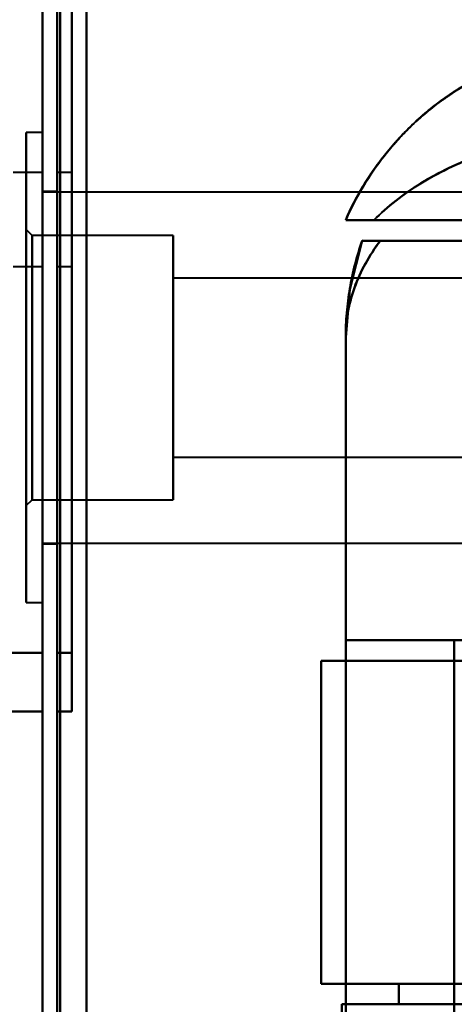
# Model space of a CAD drawing. Header units: millimetres. Extents: x -1115 to 1388, y -280 to 1010.
# Tile 60 of 76: x -363 to -348, y 785 to 818. Entities that reach past the tile are written whole.
import ezdxf

# ---------------------------------------------------------------- set-up
doc = ezdxf.new("R2010")
doc.units = ezdxf.units.MM
doc.layers.add('A-GENM', color=13, linetype='Continuous', lineweight=40)
doc.layers.add('G-IMPT', color=8, linetype='Continuous', lineweight=40)

# ---------------------------------------------------------------- blocks, each defined once
blk = doc.blocks.new('Maintenance r21 - Maintenance r21-751643-Droite')
at = {"layer": 'A-GENM'}
for p, q in [((-361.5, 1.653), (-361.5, 939.653)), ((-361.5, 939.653), (-361.5, 1.653))]:
    blk.add_line(p, q, dxfattribs=at)
blk = doc.blocks.new('NEXA 700 CALQUES_dwg-751640-Droite')
at = {"layer": 'G-IMPT'}
for p, q in [((-362, 937.772), (-362, 128.972)), ((-362, 937.772), (-362, 128.972)), ((-362, 814.352), (-362.55, 814.352)), ((-362, 814.352), (-362.55, 814.352)), ((-362.55, 814.352), (-362.55, 806.352)), ((-362.55, 814.352), (-362.55, 806.352)), ((-362.55, 798.352), (-362.55, 814.352)), ((-362.55, 806.352), (-362.55, 814.352)), ((-362.55, 798.352), (-362.55, 814.352)), ((-362.55, 806.352), (-362.55, 814.352)), ((-362, 814.352), (-362, 798.352)), ((-362, 814.352), (-362, 806.352)), ((-362, 814.352), (-362, 806.352)), ((-362, 814.352), (-362, 798.352)), ((-362, 806.352), (-362, 814.352)), ((-362, 806.352), (-362, 814.352)), ((-362, 812.993), (-363, 812.993)), ((-362, 812.993), (-362, 811.393)), ((-362, 809.793), (-362, 812.993)), ((-362, 811.393), (-362, 812.993)), ((-361, 812.993), (-361.5, 812.993)), ((-361.5, 811.393), (-361.5, 812.993)), ((-361.5, 812.993), (-361.5, 809.793)), ((-361.5, 812.993), (-361.5, 811.393)), ((-361, 809.793), (-361, 812.993)), ((-361, 809.793), (-361, 812.993)), ((-361, 812.993), (-361, 809.793)), ((-361, 812.993), (-361, 809.793)), ((-361.5, 812.352), (-362, 812.352)), ((-361.5, 812.352), (-362, 812.352)), ((-362, 812.352), (-362, 806.352)), ((-362, 812.352), (-362, 806.352)), ((-329.35, 812.327), (-362, 812.327)), ((-329.35, 812.327), (-362, 812.327)), ((-362, 800.377), (-362, 812.327)), ((-362, 800.377), (-362, 812.327)), ((-362, 800.377), (-362, 812.327)), ((-362, 800.377), (-362, 812.327)), ((-361.5, 806.352), (-361.5, 812.352)), ((-361.5, 806.352), (-361.5, 812.352)), ((-361.5, 812.352), (-361.5, 806.352)), ((-361.5, 812.352), (-361.5, 806.352)), ((-362, 811.393), (-362, 809.793)), ((-362, 809.793), (-362, 811.393)), ((-361.5, 809.793), (-361.5, 811.393)), ((-361.5, 811.393), (-361.5, 809.793)), ((-351.665, 811.372), (-340.485, 811.372)), ((-351.665, 811.372), (-340.485, 811.372)), ((-340.485, 811.372), (-351.665, 811.372)), ((-340.485, 811.372), (-351.665, 811.372)), ((-342.221, 811.372), (-350.707, 811.372)), ((-350.707, 811.372), (-342.221, 811.372)), ((-342.221, 811.372), (-350.707, 811.372)), ((-350.707, 811.372), (-342.221, 811.372)), ((-362.35, 810.852), (-362.55, 811.052)), ((-362.35, 810.852), (-362.55, 811.052)), ((-362.55, 811.052), (-362.55, 801.652)), ((-362.55, 811.052), (-362.55, 801.652)), ((-362.55, 811.052), (-362.55, 801.652)), ((-362.55, 811.052), (-362.55, 801.652)), ((-362.55, 801.652), (-362.55, 811.052)), ((-362.55, 801.652), (-362.55, 811.052)), ((-362.55, 801.652), (-362.55, 811.052)), ((-362.55, 801.652), (-362.55, 811.052)), ((-357.55, 810.852), (-362.35, 810.852)), ((-357.55, 810.852), (-362.35, 810.852)), ((-362.35, 810.852), (-362.35, 801.852)), ((-362.35, 810.852), (-362.35, 801.852)), ((-362.35, 810.852), (-362.35, 801.852)), ((-362.35, 810.852), (-362.35, 801.852)), ((-362.35, 801.852), (-362.35, 810.852)), ((-362.35, 801.852), (-362.35, 810.852)), ((-362.35, 801.852), (-362.35, 810.852)), ((-362.35, 801.852), (-362.35, 810.852)), ((-357.55, 810.852), (-357.55, 806.352)), ((-357.55, 810.852), (-357.55, 806.352)), ((-357.55, 801.852), (-357.55, 810.852)), ((-357.55, 806.352), (-357.55, 810.852)), ((-357.55, 801.852), (-357.55, 810.852)), ((-357.55, 806.352), (-357.55, 810.852)), ((-350.484, 810.672), (-341.387, 810.672)), ((-350.484, 810.672), (-341.387, 810.672)), ((-341.387, 810.672), (-350.484, 810.672)), ((-341.387, 810.672), (-350.484, 810.672)), ((-363, 809.793), (-362, 809.793)), ((-361.5, 809.793), (-361, 809.793)), ((-340.85, 809.402), (-357.55, 809.402)), ((-340.85, 809.402), (-357.55, 809.402)), ((-357.55, 809.402), (-357.55, 809.302)), ((-357.55, 809.402), (-357.55, 803.402)), ((-357.55, 809.402), (-357.55, 803.402)), ((-357.55, 803.302), (-357.55, 809.402)), ((-357.55, 803.302), (-357.55, 809.402)), ((-357.55, 803.302), (-357.55, 809.402)), ((-357.55, 803.302), (-357.55, 809.402)), ((-357.55, 809.302), (-357.55, 803.302)), ((-357.55, 809.302), (-357.55, 803.302)), ((-351.665, 807.372), (-351.665, 797.072)), ((-362.55, 806.352), (-362.55, 798.352)), ((-362.55, 806.352), (-362.55, 798.352)), ((-362.55, 798.352), (-362.55, 806.352)), ((-362.55, 798.352), (-362.55, 806.352)), ((-362, 806.352), (-362, 800.352)), ((-362, 806.352), (-362, 800.352)), ((-362, 806.352), (-362, 798.352)), ((-362, 806.352), (-362, 798.352)), ((-362, 798.352), (-362, 806.352)), ((-362, 798.352), (-362, 806.352)), ((-361.5, 800.352), (-361.5, 806.352)), ((-361.5, 800.352), (-361.5, 806.352)), ((-361.5, 806.352), (-361.5, 800.352)), ((-361.5, 806.352), (-361.5, 800.352)), ((-357.55, 806.352), (-357.55, 801.852)), ((-357.55, 806.352), (-357.55, 801.852)), ((-357.55, 801.852), (-357.55, 806.352)), ((-357.55, 801.852), (-357.55, 806.352)), ((-357.55, 803.402), (-357.55, 803.302)), ((-357.55, 803.302), (-340.85, 803.302)), ((-357.55, 803.302), (-340.85, 803.302)), ((-362.55, 801.652), (-362.35, 801.852)), ((-362.55, 801.652), (-362.35, 801.852)), ((-362.35, 801.852), (-357.55, 801.852)), ((-362.35, 801.852), (-357.55, 801.852)), ((-362, 800.377), (-329.35, 800.377)), ((-362, 800.377), (-329.35, 800.377)), ((-362, 800.352), (-361.5, 800.352)), ((-362, 800.352), (-361.5, 800.352)), ((-362.55, 798.352), (-362, 798.352)), ((-362.55, 798.352), (-362, 798.352)), ((-351.665, 797.072), (-341.387, 797.072)), ((-341.387, 797.072), (-351.665, 797.072)), ((-341.387, 797.072), (-351.665, 797.072)), ((-351.665, 797.072), (-341.387, 797.072)), ((-362, 796.643), (-362, 794.643)), ((-362, 796.643), (-362, 794.643)), ((-362, 794.643), (-362, 796.643)), ((-362, 794.643), (-362, 796.643)), ((-361.5, 794.643), (-361.5, 796.643)), ((-361.5, 794.643), (-361.5, 796.643)), ((-361.5, 796.643), (-361.5, 794.643)), ((-361.5, 796.643), (-361.5, 794.643)), ((-361, 794.643), (-361, 796.643)), ((-361, 794.643), (-361, 796.643)), ((-361, 796.643), (-361, 794.643)), ((-361, 796.643), (-361, 794.643)), ((-352.5, 796.372), (-352.5, 785.372)), ((-352.5, 796.372), (-352.5, 785.372)), ((-352.5, 796.372), (-345.665, 796.372)), ((-352.5, 796.372), (-342.221, 796.372)), ((-352.5, 796.372), (-342.221, 796.372)), ((-352.5, 796.372), (-345.665, 796.372)), ((-345.665, 796.372), (-352.5, 796.372)), ((-342.221, 796.372), (-352.5, 796.372)), ((-342.221, 796.372), (-352.5, 796.372)), ((-345.665, 796.372), (-352.5, 796.372)), ((-365, 794.643), (-362, 794.643)), ((-361.5, 794.643), (-361, 794.643)), ((-349.859, 785.372), (-352.5, 785.372)), ((-342.221, 785.372), (-352.5, 785.372)), ((-342.221, 785.372), (-352.5, 785.372)), ((-349.859, 785.372), (-352.5, 785.372)), ((-352.5, 785.372), (-342.221, 785.372)), ((-352.5, 785.372), (-349.859, 785.372)), ((-352.5, 785.372), (-349.859, 785.372)), ((-352.5, 785.372), (-342.221, 785.372)), ((-351.8, 784.672), (-349.859, 784.672)), ((-349.859, 784.672), (-351.8, 784.672)), ((-342.221, 784.672), (-351.8, 784.672))]:
    blk.add_line(p, q, dxfattribs=at)
at = {"layer": 'G-IMPT', "flags": 128}
for points in [[(-362, 128.972), (-362, 331.172), (-362, 533.372), (-362, 735.572), (-362, 937.772)], [(-362, 937.772), (-362, 735.572), (-362, 533.372), (-362, 331.172), (-362, 128.972)], [(-362, 128.972), (-362, 331.172), (-362, 533.372), (-362, 735.572), (-362, 937.772)], [(-362, 937.772), (-362, 735.572), (-362, 533.372), (-362, 331.172), (-362, 128.972)], [(-362, 937.772), (-362, 735.572), (-362, 533.372), (-362, 331.172), (-362, 128.972)], [(-362, 128.972), (-362, 331.172), (-362, 533.372), (-362, 735.572), (-362, 937.772)], [(-362, 937.772), (-362, 735.572), (-362, 533.372), (-362, 331.172), (-362, 128.972)], [(-362, 128.972), (-362, 331.172), (-362, 533.372), (-362, 735.572), (-362, 937.772)], [(-361.5, 937.772), (-361.5, 735.572), (-361.5, 533.372), (-361.5, 331.172), (-361.5, 128.972)], [(-361.5, 128.972), (-361.5, 331.172), (-361.5, 533.372), (-361.5, 735.572), (-361.5, 937.772)], [(-361.5, 128.972), (-361.5, 331.172), (-361.5, 533.372), (-361.5, 735.572), (-361.5, 937.772)], [(-361.5, 937.772), (-361.5, 735.572), (-361.5, 533.372), (-361.5, 331.172), (-361.5, 128.972)], [(-361.4, 937.772), (-361.4, 735.572), (-361.4, 533.372), (-361.4, 331.172), (-361.4, 128.972)], [(-361.4, 128.972), (-361.4, 331.172), (-361.4, 533.372), (-361.4, 735.572), (-361.4, 937.772)], [(-361.4, 128.972), (-361.4, 331.172), (-361.4, 533.372), (-361.4, 735.572), (-361.4, 937.772)], [(-361.4, 937.772), (-361.4, 735.572), (-361.4, 533.372), (-361.4, 331.172), (-361.4, 128.972)], [(-361.4, 937.772), (-361.4, 735.572), (-361.4, 533.372), (-361.4, 331.172), (-361.4, 128.972)], [(-361.4, 128.972), (-361.4, 331.172), (-361.4, 533.372), (-361.4, 735.572), (-361.4, 937.772)], [(-361.4, 128.972), (-361.4, 331.172), (-361.4, 533.372), (-361.4, 735.572), (-361.4, 937.772)], [(-361.4, 937.772), (-361.4, 735.572), (-361.4, 533.372), (-361.4, 331.172), (-361.4, 128.972)], [(-361.4, 128.972), (-361.4, 331.172), (-361.4, 533.372), (-361.4, 735.572), (-361.4, 937.772)], [(-361.4, 937.772), (-361.4, 735.572), (-361.4, 533.372), (-361.4, 331.172), (-361.4, 128.972)], [(-361.4, 937.772), (-361.4, 735.572), (-361.4, 533.372), (-361.4, 331.172), (-361.4, 128.972)], [(-361.4, 128.972), (-361.4, 331.172), (-361.4, 533.372), (-361.4, 735.572), (-361.4, 937.772)], [(-360.5, 937.272), (-360.5, 735.322), (-360.5, 533.372), (-360.5, 331.422), (-360.5, 129.472)], [(-360.5, 129.472), (-360.5, 331.422), (-360.5, 533.372), (-360.5, 735.322), (-360.5, 937.272)], [(-360.5, 937.272), (-360.5, 735.322), (-360.5, 533.372), (-360.5, 331.422), (-360.5, 129.472)], [(-360.5, 129.472), (-360.5, 331.422), (-360.5, 533.372), (-360.5, 735.322), (-360.5, 937.272)], [(-360.5, 937.272), (-360.5, 735.322), (-360.5, 533.372), (-360.5, 331.422), (-360.5, 129.472)], [(-360.5, 129.472), (-360.5, 331.422), (-360.5, 533.372), (-360.5, 735.322), (-360.5, 937.272)], [(-360.5, 129.472), (-360.5, 331.422), (-360.5, 533.372), (-360.5, 735.322), (-360.5, 937.272)], [(-360.5, 937.272), (-360.5, 735.322), (-360.5, 533.372), (-360.5, 331.422), (-360.5, 129.472)], [(-360.5, 129.472), (-360.5, 331.422), (-360.5, 533.372), (-360.5, 735.322), (-360.5, 937.272)], [(-360.5, 937.272), (-360.5, 735.322), (-360.5, 533.372), (-360.5, 331.422), (-360.5, 129.472)], [(-360.5, 937.272), (-360.5, 735.322), (-360.5, 533.372), (-360.5, 331.422), (-360.5, 129.472)], [(-360.5, 129.472), (-360.5, 331.422), (-360.5, 533.372), (-360.5, 735.322), (-360.5, 937.272)], [(-360.5, 129.472), (-360.5, 331.422), (-360.5, 533.372), (-360.5, 735.322), (-360.5, 937.272)], [(-360.5, 937.272), (-360.5, 735.322), (-360.5, 533.372), (-360.5, 331.422), (-360.5, 129.472)], [(-360.5, 937.272), (-360.5, 735.322), (-360.5, 533.372), (-360.5, 331.422), (-360.5, 129.472)], [(-360.5, 129.472), (-360.5, 331.422), (-360.5, 533.372), (-360.5, 735.322), (-360.5, 937.272)], [(-362, 796.643), (-362, 813.143), (-362, 829.643), (-362, 846.143), (-362, 862.643)], [(-362, 862.643), (-362, 846.143), (-362, 829.643), (-362, 813.143), (-362, 796.643)], [(-362, 796.643), (-362, 813.143), (-362, 829.643), (-362, 846.143), (-362, 862.643)], [(-362, 862.643), (-362, 846.143), (-362, 829.643), (-362, 813.143), (-362, 796.643)], [(-361.5, 862.643), (-361.5, 846.143), (-361.5, 829.643), (-361.5, 813.143), (-361.5, 796.643)], [(-361.5, 796.643), (-361.5, 813.143), (-361.5, 829.643), (-361.5, 846.143), (-361.5, 862.643)], [(-361.5, 862.643), (-361.5, 846.143), (-361.5, 829.643), (-361.5, 813.143), (-361.5, 796.643)], [(-361.5, 796.643), (-361.5, 813.143), (-361.5, 829.643), (-361.5, 846.143), (-361.5, 862.643)], [(-361, 796.643), (-361, 813.143), (-361, 829.643), (-361, 846.143), (-361, 862.643)], [(-361, 862.643), (-361, 846.143), (-361, 829.643), (-361, 813.143), (-361, 796.643)], [(-361, 796.643), (-361, 813.143), (-361, 829.643), (-361, 846.143), (-361, 862.643)], [(-361, 862.643), (-361, 846.143), (-361, 829.643), (-361, 813.143), (-361, 796.643)], [(-351.104, 810.673), (-351.528, 809.016), (-351.665, 807.372)], [(-351.105, 810.672), (-345.579, 810.672), (-340.052, 810.672), (-334.526, 810.672), (-329, 810.672)], [(-329, 810.672), (-334.526, 810.672), (-340.052, 810.672), (-345.579, 810.672), (-351.105, 810.672)], [(-329, 810.672), (-334.526, 810.672), (-340.052, 810.672), (-345.579, 810.672), (-351.105, 810.672)], [(-351.105, 810.672), (-345.579, 810.672), (-340.052, 810.672), (-334.526, 810.672), (-329, 810.672)], [(-351.665, 797.072), (-351.665, 799.647), (-351.665, 802.222), (-351.665, 804.797), (-351.665, 807.372)], [(-351.665, 807.372), (-351.665, 792.622), (-351.665, 777.872), (-351.665, 763.122), (-351.665, 748.372)], [(-351.665, 748.372), (-351.665, 763.122), (-351.665, 777.872), (-351.665, 792.622), (-351.665, 807.372)], [(-351.665, 807.372), (-351.665, 804.797), (-351.665, 802.222), (-351.665, 799.647), (-351.665, 797.072)], [(-351.665, 807.372), (-351.665, 804.797), (-351.665, 802.222), (-351.665, 799.647), (-351.665, 797.072)], [(-351.665, 748.372), (-351.665, 763.122), (-351.665, 777.872), (-351.665, 792.622), (-351.665, 807.372)], [(-351.665, 797.072), (-351.665, 799.647), (-351.665, 802.222), (-351.665, 804.797), (-351.665, 807.372)], [(-351.665, 807.372), (-351.665, 792.622), (-351.665, 777.872), (-351.665, 763.122), (-351.665, 748.372)], [(-347.965, 797.072), (-348.89, 797.072), (-349.815, 797.072), (-350.74, 797.072), (-351.665, 797.072)], [(-351.665, 797.072), (-351.665, 787.472), (-351.665, 777.872), (-351.665, 768.272), (-351.665, 758.672)], [(-351.665, 758.672), (-351.665, 768.272), (-351.665, 777.872), (-351.665, 787.472), (-351.665, 797.072)], [(-351.665, 758.672), (-351.665, 768.272), (-351.665, 777.872), (-351.665, 787.472), (-351.665, 797.072)], [(-351.665, 797.072), (-350.74, 797.072), (-349.815, 797.072), (-348.89, 797.072), (-347.965, 797.072)], [(-351.665, 797.072), (-351.665, 787.472), (-351.665, 777.872), (-351.665, 768.272), (-351.665, 758.672)], [(-351.665, 797.072), (-350.74, 797.072), (-349.815, 797.072), (-348.89, 797.072), (-347.965, 797.072)], [(-347.965, 797.072), (-348.89, 797.072), (-349.815, 797.072), (-350.74, 797.072), (-351.665, 797.072)], [(-347.965, 797.072), (-347.965, 787.472), (-347.965, 777.872), (-347.965, 768.272), (-347.965, 758.672)], [(-347.965, 758.672), (-347.965, 768.272), (-347.965, 777.872), (-347.965, 787.472), (-347.965, 797.072)], [(-347.965, 797.072), (-347.965, 787.472), (-347.965, 777.872), (-347.965, 768.272), (-347.965, 758.672)], [(-347.965, 758.672), (-347.965, 768.272), (-347.965, 777.872), (-347.965, 787.472), (-347.965, 797.072)], [(-347.965, 758.672), (-347.965, 768.272), (-347.965, 777.872), (-347.965, 787.472), (-347.965, 797.072)], [(-347.965, 797.072), (-344.965, 797.072), (-341.965, 797.072), (-338.965, 797.072), (-335.965, 797.072)], [(-347.965, 797.072), (-347.965, 787.472), (-347.965, 777.872), (-347.965, 768.272), (-347.965, 758.672)], [(-347.965, 758.672), (-347.965, 768.272), (-347.965, 777.872), (-347.965, 787.472), (-347.965, 797.072)], [(-347.965, 797.072), (-347.965, 787.472), (-347.965, 777.872), (-347.965, 768.272), (-347.965, 758.672)], [(-335.965, 797.072), (-338.965, 797.072), (-341.965, 797.072), (-344.965, 797.072), (-347.965, 797.072)], [(-362, 796.643), (-362.75, 796.643), (-363.5, 796.643), (-364.25, 796.643), (-365, 796.643)], [(-365, 796.643), (-364.25, 796.643), (-363.5, 796.643), (-362.75, 796.643), (-362, 796.643)], [(-362, 796.643), (-362.75, 796.643), (-363.5, 796.643), (-364.25, 796.643), (-365, 796.643)], [(-365, 796.643), (-364.25, 796.643), (-363.5, 796.643), (-362.75, 796.643), (-362, 796.643)], [(-361.5, 796.643), (-361.375, 796.643), (-361.25, 796.643), (-361.125, 796.643), (-361, 796.643)], [(-361, 796.643), (-361.125, 796.643), (-361.25, 796.643), (-361.375, 796.643), (-361.5, 796.643)], [(-361.5, 796.643), (-361.375, 796.643), (-361.25, 796.643), (-361.125, 796.643), (-361, 796.643)], [(-361, 796.643), (-361.125, 796.643), (-361.25, 796.643), (-361.375, 796.643), (-361.5, 796.643)], [(-352.5, 796.372), (-352.5, 793.622), (-352.5, 790.872), (-352.5, 788.122), (-352.5, 785.372)], [(-352.5, 785.372), (-352.5, 788.122), (-352.5, 790.872), (-352.5, 793.622), (-352.5, 796.372)], [(-352.5, 785.372), (-352.5, 788.122), (-352.5, 790.872), (-352.5, 793.622), (-352.5, 796.372)], [(-352.5, 796.372), (-352.5, 793.622), (-352.5, 790.872), (-352.5, 788.122), (-352.5, 785.372)], [(-352.5, 785.372), (-352.5, 788.122), (-352.5, 790.872), (-352.5, 793.622), (-352.5, 796.372)], [(-352.5, 796.372), (-352.5, 793.622), (-352.5, 790.872), (-352.5, 788.122), (-352.5, 785.372)], [(-352.5, 785.372), (-352.5, 788.122), (-352.5, 790.872), (-352.5, 793.622), (-352.5, 796.372)], [(-352.5, 796.372), (-352.5, 793.622), (-352.5, 790.872), (-352.5, 788.122), (-352.5, 785.372)], [(-365, 794.643), (-364.25, 794.643), (-363.5, 794.643), (-362.75, 794.643), (-362, 794.643)], [(-362, 794.643), (-362.75, 794.643), (-363.5, 794.643), (-364.25, 794.643), (-365, 794.643)], [(-365, 794.643), (-364.25, 794.643), (-363.5, 794.643), (-362.75, 794.643), (-362, 794.643)], [(-362, 794.643), (-362.75, 794.643), (-363.5, 794.643), (-364.25, 794.643), (-365, 794.643)], [(-361.5, 794.643), (-361.375, 794.643), (-361.25, 794.643), (-361.125, 794.643), (-361, 794.643)], [(-361.5, 794.643), (-361.375, 794.643), (-361.25, 794.643), (-361.125, 794.643), (-361, 794.643)], [(-361, 794.643), (-361.125, 794.643), (-361.25, 794.643), (-361.375, 794.643), (-361.5, 794.643)], [(-361, 794.643), (-361.125, 794.643), (-361.25, 794.643), (-361.375, 794.643), (-361.5, 794.643)], [(-345.665, 785.372), (-346.714, 785.372), (-347.762, 785.372), (-348.811, 785.372), (-349.859, 785.372)], [(-349.859, 785.372), (-349.859, 785.197), (-349.859, 785.022), (-349.859, 784.847), (-349.859, 784.672)], [(-349.859, 784.672), (-349.859, 784.847), (-349.859, 785.022), (-349.859, 785.197), (-349.859, 785.372)], [(-349.859, 784.672), (-349.859, 784.847), (-349.859, 785.022), (-349.859, 785.197), (-349.859, 785.372)], [(-349.859, 785.372), (-348.811, 785.372), (-347.762, 785.372), (-346.714, 785.372), (-345.665, 785.372)], [(-349.859, 785.372), (-349.859, 785.197), (-349.859, 785.022), (-349.859, 784.847), (-349.859, 784.672)], [(-349.859, 785.372), (-348.811, 785.372), (-347.762, 785.372), (-346.714, 785.372), (-345.665, 785.372)], [(-345.665, 785.372), (-346.714, 785.372), (-347.762, 785.372), (-348.811, 785.372), (-349.859, 785.372)], [(-351.8, 784.672), (-351.8, 781.272), (-351.8, 777.872), (-351.8, 774.472), (-351.8, 771.072)], [(-351.8, 771.072), (-351.8, 774.472), (-351.8, 777.872), (-351.8, 781.272), (-351.8, 784.672)], [(-351.8, 771.072), (-351.8, 774.472), (-351.8, 777.872), (-351.8, 781.272), (-351.8, 784.672)], [(-349.859, 784.672), (-348.811, 784.672), (-347.762, 784.672), (-346.714, 784.672), (-345.665, 784.672)], [(-345.665, 784.672), (-346.714, 784.672), (-347.762, 784.672), (-348.811, 784.672), (-349.859, 784.672)]]:
    blk.add_lwpolyline(points, dxfattribs=at)
at = {"layer": 'G-IMPT'}
blk.add_arc((-341.665, 807.372), 10, 160.7312, 180, dxfattribs=at)
blk.add_arc((-341.665, 807.372), 10, 160.7312, 180, dxfattribs=at)
blk.add_arc((-341.665, 807.372), 10, 160.7312, 180, dxfattribs=at)
blk.add_arc((-341.665, 807.372), 10, 160.7312, 180, dxfattribs=at)
for points in [[(-342.5, 817.372), (-343.466, 817.372), (-345.398, 817.09), (-348.054, 815.857), (-350.248, 813.916), (-351.279, 812.258), (-351.665, 811.372)], [(-351.665, 811.372), (-351.279, 812.258), (-350.248, 813.916), (-348.054, 815.857), (-345.398, 817.09), (-343.466, 817.372), (-342.5, 817.372)], [(-342.5, 814.372), (-343.302, 814.368), (-344.906, 814.233), (-347.174, 813.632), (-349.172, 812.675), (-350.248, 811.841), (-350.707, 811.372)], [(-350.707, 811.372), (-350.248, 811.839), (-349.172, 812.67), (-347.174, 813.632), (-344.906, 814.238), (-343.302, 814.371), (-342.5, 814.372)], [(-342.5, 814.372), (-344.104, 814.372), (-347.311, 813.821), (-349.79, 812.294), (-350.706, 811.372)], [(-351.665, 807.372), (-351.665, 807.653), (-351.642, 808.213), (-351.536, 809.048), (-351.36, 809.871), (-351.197, 810.408), (-351.105, 810.672)], [(-351.665, 807.372), (-351.665, 807.66), (-351.615, 808.231), (-351.39, 809.077), (-351.018, 809.899), (-350.677, 810.418), (-350.484, 810.672)], [(-351.104, 810.672), (-351.102, 810.672), (-350.991, 810.672), (-350.682, 810.672), (-350.484, 810.672)], [(-350.484, 810.672), (-350.682, 810.672), (-350.991, 810.672), (-351.102, 810.672), (-351.104, 810.672)]]:
    blk.add_open_spline(points, degree=3, dxfattribs=at)
for points, knots in [([(-342.5, 817.372), (-343.069, 817.372), (-343.906, 817.299), (-344.971, 817.073), (-345.738, 816.845), (-346.474, 816.56), (-347.175, 816.223), (-347.831, 815.844), (-348.436, 815.431), (-348.981, 814.998), (-349.639, 814.399), (-350.365, 813.594), (-351.109, 812.516), (-351.497, 811.758), (-351.665, 811.372)], [0, 0, 0, 0, 0.125, 0.1875, 0.25, 0.3125, 0.375, 0.4375, 0.5, 0.5625, 0.625, 0.75, 0.875, 1, 1, 1, 1]), ([(-351.665, 811.372), (-351.279, 812.258), (-350.505, 813.501), (-349.151, 814.887), (-347.996, 815.768), (-346.726, 816.474), (-344.915, 817.161), (-343.466, 817.372), (-342.5, 817.372)], [0, 0, 0, 0, 0.25, 0.375, 0.5, 0.625, 0.75, 1, 1, 1, 1]), ([(-351.665, 811.372), (-351.496, 811.769), (-351.204, 812.341), (-350.738, 813.061), (-350.349, 813.578), (-349.927, 814.077), (-349.474, 814.555), (-348.98, 815.009), (-348.436, 815.43), (-347.831, 815.833), (-347.174, 816.22), (-346.473, 816.565), (-345.738, 816.846), (-344.974, 817.059), (-343.911, 817.276), (-343.073, 817.355), (-342.5, 817.372)], [0, 0, 0, 0, 0.125, 0.1875, 0.25, 0.3125, 0.375, 0.4375, 0.5, 0.5625, 0.625, 0.6875, 0.75, 0.8125, 0.875, 1, 1, 1, 1]), ([(-351.665, 811.372), (-351.497, 811.758), (-351.109, 812.516), (-350.365, 813.594), (-349.639, 814.399), (-348.981, 814.998), (-348.436, 815.431), (-347.831, 815.844), (-347.175, 816.223), (-346.474, 816.56), (-345.738, 816.845), (-344.971, 817.073), (-343.906, 817.299), (-343.069, 817.372), (-342.5, 817.372)], [0, 0, 0, 0, 0.125, 0.25, 0.375, 0.4375, 0.5, 0.5625, 0.625, 0.6875, 0.75, 0.8125, 0.875, 1, 1, 1, 1]), ([(-342.5, 817.372), (-343.466, 817.372), (-344.915, 817.161), (-346.726, 816.474), (-347.996, 815.768), (-349.151, 814.887), (-350.505, 813.501), (-351.279, 812.258), (-351.665, 811.372)], [0, 0, 0, 0, 0.25, 0.375, 0.5, 0.625, 0.75, 1, 1, 1, 1]), ([(-342.5, 817.372), (-343.073, 817.355), (-343.911, 817.276), (-344.974, 817.059), (-345.738, 816.846), (-346.473, 816.565), (-347.174, 816.22), (-347.831, 815.833), (-348.436, 815.43), (-348.98, 815.009), (-349.474, 814.555), (-349.927, 814.077), (-350.349, 813.578), (-350.738, 813.061), (-351.204, 812.341), (-351.496, 811.769), (-351.665, 811.372)], [0, 0, 0, 0, 0.125, 0.1875, 0.25, 0.3125, 0.375, 0.4375, 0.5, 0.5625, 0.625, 0.6875, 0.75, 0.8125, 0.875, 1, 1, 1, 1]), ([(-350.706, 811.372), (-350.248, 811.833), (-349.172, 812.677), (-346.508, 813.958), (-344.104, 814.372), (-342.5, 814.372)], [0, 0, 0, 0, 0.25, 0.5, 1, 1, 1, 1]), ([(-351.665, 811.372), (-351.664, 811.376), (-351.636, 811.372), (-351.563, 811.371), (-351.519, 811.372), (-351.468, 811.373), (-351.409, 811.373), (-351.343, 811.372), (-351.247, 811.373), (-351.056, 811.373), (-350.854, 811.37), (-350.706, 811.372)], [0, 0, 0, 0, 0.25, 0.3125, 0.375, 0.4375, 0.5, 0.5625, 0.625, 0.75, 1, 1, 1, 1]), ([(-350.706, 811.372), (-350.854, 811.37), (-351.056, 811.373), (-351.247, 811.373), (-351.343, 811.372), (-351.409, 811.373), (-351.468, 811.373), (-351.519, 811.372), (-351.563, 811.371), (-351.636, 811.372), (-351.664, 811.376), (-351.665, 811.372)], [0, 0, 0, 0, 0.25, 0.375, 0.4375, 0.5, 0.5625, 0.625, 0.6875, 0.75, 1, 1, 1, 1]), ([(-350.706, 811.372), (-351.006, 811.372), (-351.361, 811.372), (-351.62, 811.372), (-351.664, 811.372), (-351.665, 811.372)], [0, 0, 0, 0, 0.5, 0.75, 1, 1, 1, 1]), ([(-351.665, 811.372), (-351.664, 811.372), (-351.62, 811.372), (-351.361, 811.372), (-351.006, 811.372), (-350.706, 811.372)], [0, 0, 0, 0, 0.25, 0.5, 1, 1, 1, 1]), ([(-350.484, 810.672), (-350.87, 810.164), (-351.315, 809.36), (-351.615, 808.231), (-351.665, 807.66), (-351.665, 807.372)], [0, 0, 0, 0, 0.5, 0.75, 1, 1, 1, 1]), ([(-351.104, 810.672), (-351.288, 810.143), (-351.499, 809.326), (-351.641, 808.213), (-351.665, 807.653), (-351.665, 807.372)], [0, 0, 0, 0, 0.5, 0.75, 1, 1, 1, 1]), ([(-351.665, 807.372), (-351.665, 807.659), (-351.614, 808.231), (-351.313, 809.359), (-350.87, 810.167), (-350.484, 810.672)], [0, 0, 0, 0, 0.25, 0.5, 1, 1, 1, 1]), ([(-351.105, 810.672), (-351.29, 810.143), (-351.5, 809.326), (-351.642, 808.213), (-351.665, 807.653), (-351.665, 807.372)], [0, 0, 0, 0, 0.5, 0.75, 1, 1, 1, 1]), ([(-350.484, 810.672), (-350.87, 810.167), (-351.313, 809.359), (-351.614, 808.231), (-351.665, 807.659), (-351.665, 807.372)], [0, 0, 0, 0, 0.5, 0.75, 1, 1, 1, 1]), ([(-351.665, 807.372), (-351.665, 807.653), (-351.641, 808.213), (-351.499, 809.326), (-351.288, 810.143), (-351.104, 810.672)], [0, 0, 0, 0, 0.25, 0.5, 1, 1, 1, 1]), ([(-350.484, 810.672), (-350.582, 810.67), (-350.714, 810.672), (-350.854, 810.672), (-350.943, 810.673), (-351.013, 810.672), (-351.082, 810.672), (-351.103, 810.675), (-351.104, 810.672)], [0, 0, 0, 0, 0.25, 0.375, 0.5, 0.625, 0.75, 1, 1, 1, 1]), ([(-351.104, 810.672), (-351.103, 810.675), (-351.082, 810.672), (-351.013, 810.672), (-350.943, 810.673), (-350.854, 810.672), (-350.714, 810.672), (-350.582, 810.67), (-350.484, 810.672)], [0, 0, 0, 0, 0.25, 0.375, 0.5, 0.625, 0.75, 1, 1, 1, 1])]:
    blk.add_open_spline(points, degree=3, knots=knots, dxfattribs=at)

msp = doc.modelspace()

# ---------------------------------------------------------------- block references
at = {"layer": 'A-GENM'}
msp.add_blockref('Maintenance r21 - Maintenance r21-751643-Droite', (0, 0), dxfattribs=at)
at = {"layer": 'G-IMPT'}
msp.add_blockref('NEXA 700 CALQUES_dwg-751640-Droite', (0, 0), dxfattribs=at)

doc.saveas('drawing.dxf')
